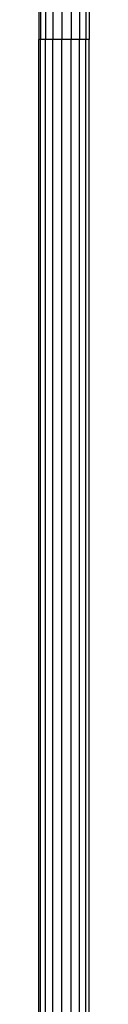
# Model space of a CAD drawing. Extents: x 3 to 49, y 3 to 103.
# Tile 94 of 101: x 25.765 to 26.31, y 82.396 to 93.015. Entities that reach past the tile are written whole.
import ezdxf

# ---------------------------------------------------------------- set-up
doc = ezdxf.new("R2010")
doc.units = 0
doc.header["$LTSCALE"] = 2.54
doc.layers.get('0').update_dxf_attribs({"linetype": 'CONTINUOUS'})

# ---------------------------------------------------------------- blocks, each defined once
blk = doc.blocks.new('HOTEL-MOOD-11782-11790_STL')
at = {"color": 0}
for p, q in [((25.765, 97.376, 0.591), (25.765, 92.802, 0.587)), ((25.765, 97.376, 0.591), (25.765, 92.802, 0.587)), ((25.783, 97.378, 0.492), (25.783, 92.802, 0.488)), ((25.783, 97.378, 0.492), (25.783, 92.802, 0.488)), ((25.783, 97.375, 0.691), (25.783, 92.803, 0.687)), ((25.783, 97.375, 0.691), (25.783, 92.803, 0.687)), ((25.837, 97.379, 0.406), (25.837, 92.801, 0.402)), ((25.837, 97.379, 0.406), (25.837, 92.801, 0.402)), ((25.917, 97.379, 0.345), (25.917, 92.801, 0.341)), ((25.917, 97.379, 0.345), (25.917, 92.801, 0.341)), ((26.014, 97.38, 0.318), (26.014, 92.801, 0.314)), ((26.014, 97.38, 0.318), (26.014, 92.801, 0.314)), ((26.115, 97.38, 0.327), (26.115, 92.801, 0.323)), ((26.115, 97.38, 0.327), (26.115, 92.801, 0.323)), ((26.206, 97.379, 0.372), (26.206, 92.801, 0.368)), ((26.206, 97.379, 0.372), (26.206, 92.801, 0.368)), ((26.274, 97.378, 0.447), (26.274, 92.801, 0.443)), ((26.274, 97.378, 0.447), (26.274, 92.801, 0.443)), ((26.274, 97.375, 0.736), (26.274, 92.803, 0.732)), ((26.274, 97.375, 0.736), (26.274, 92.803, 0.732)), ((26.31, 97.377, 0.541), (26.31, 92.802, 0.537)), ((26.31, 97.377, 0.541), (26.31, 92.802, 0.537)), ((26.31, 97.376, 0.642), (26.31, 92.803, 0.638)), ((26.31, 97.376, 0.642), (26.31, 92.803, 0.638)), ((25.837, 97.374, 0.777), (25.837, 92.803, 0.773)), ((25.837, 97.374, 0.777), (25.837, 92.803, 0.773)), ((25.917, 97.373, 0.838), (25.917, 92.804, 0.834)), ((25.917, 97.373, 0.838), (25.917, 92.804, 0.834)), ((26.014, 97.373, 0.865), (26.014, 92.804, 0.861)), ((26.014, 97.373, 0.865), (26.014, 92.804, 0.861)), ((26.115, 97.373, 0.856), (26.115, 92.804, 0.852)), ((26.115, 97.373, 0.856), (26.115, 92.804, 0.852)), ((26.206, 97.374, 0.811), (26.206, 92.804, 0.807)), ((26.206, 97.374, 0.811), (26.206, 92.804, 0.807)), ((25.765, 92.802, 0.587), (25.783, 92.803, 0.687)), ((25.765, 92.802, 0.587), (25.783, 92.803, 0.687)), ((25.783, 92.802, 0.488), (25.765, 92.802, 0.587)), ((25.765, 81.892, 0.679), (25.765, 92.802, 0.587)), ((25.765, 81.892, 0.679), (25.765, 92.802, 0.587)), ((25.783, 92.802, 0.488), (25.765, 92.802, 0.587)), ((25.783, 92.803, 0.687), (25.837, 92.803, 0.773)), ((25.783, 81.893, 0.778), (25.783, 92.803, 0.687)), ((25.783, 92.803, 0.687), (25.837, 92.803, 0.773)), ((25.783, 81.893, 0.778), (25.783, 92.803, 0.687)), ((25.837, 92.801, 0.402), (25.783, 92.802, 0.488)), ((25.783, 81.892, 0.579), (25.783, 92.802, 0.488)), ((25.837, 92.801, 0.402), (25.783, 92.802, 0.488)), ((25.783, 81.892, 0.579), (25.783, 92.802, 0.488)), ((25.837, 92.803, 0.773), (25.917, 92.804, 0.834)), ((25.837, 92.803, 0.773), (25.917, 92.804, 0.834)), ((25.837, 81.894, 0.864), (25.837, 92.803, 0.773)), ((25.837, 81.894, 0.864), (25.837, 92.803, 0.773)), ((25.917, 92.801, 0.341), (25.837, 92.801, 0.402)), ((25.837, 81.891, 0.494), (25.837, 92.801, 0.402)), ((25.917, 92.801, 0.341), (25.837, 92.801, 0.402)), ((25.837, 81.891, 0.494), (25.837, 92.801, 0.402)), ((25.917, 92.804, 0.834), (26.014, 92.804, 0.861)), ((25.917, 81.894, 0.925), (25.917, 92.804, 0.834)), ((25.917, 92.804, 0.834), (26.014, 92.804, 0.861)), ((25.917, 81.894, 0.925), (25.917, 92.804, 0.834)), ((26.014, 92.801, 0.314), (25.917, 92.801, 0.341)), ((25.917, 81.891, 0.433), (25.917, 92.801, 0.341)), ((26.014, 92.801, 0.314), (25.917, 92.801, 0.341)), ((25.917, 81.891, 0.433), (25.917, 92.801, 0.341)), ((26.014, 92.804, 0.861), (26.115, 92.804, 0.852)), ((26.014, 81.894, 0.953), (26.014, 92.804, 0.861)), ((26.014, 92.804, 0.861), (26.115, 92.804, 0.852)), ((26.014, 81.894, 0.953), (26.014, 92.804, 0.861)), ((26.115, 92.801, 0.323), (26.014, 92.801, 0.314)), ((26.014, 81.891, 0.405), (26.014, 92.801, 0.314)), ((26.115, 92.801, 0.323), (26.014, 92.801, 0.314)), ((26.014, 81.891, 0.405), (26.014, 92.801, 0.314)), ((26.115, 92.804, 0.852), (26.206, 92.804, 0.807)), ((26.115, 81.894, 0.943), (26.115, 92.804, 0.852)), ((26.115, 92.804, 0.852), (26.206, 92.804, 0.807)), ((26.115, 81.894, 0.943), (26.115, 92.804, 0.852)), ((26.206, 92.801, 0.368), (26.115, 92.801, 0.323)), ((26.115, 81.891, 0.414), (26.115, 92.801, 0.323)), ((26.206, 92.801, 0.368), (26.115, 92.801, 0.323)), ((26.115, 81.891, 0.414), (26.115, 92.801, 0.323)), ((26.206, 92.804, 0.807), (26.274, 92.803, 0.732)), ((26.206, 81.894, 0.898), (26.206, 92.804, 0.807)), ((26.206, 92.804, 0.807), (26.274, 92.803, 0.732)), ((26.206, 81.894, 0.898), (26.206, 92.804, 0.807)), ((26.274, 92.801, 0.443), (26.206, 92.801, 0.368)), ((26.206, 81.891, 0.459), (26.206, 92.801, 0.368)), ((26.274, 92.801, 0.443), (26.206, 92.801, 0.368)), ((26.206, 81.891, 0.459), (26.206, 92.801, 0.368)), ((26.274, 92.803, 0.732), (26.31, 92.803, 0.638)), ((26.274, 81.893, 0.824), (26.274, 92.803, 0.732)), ((26.274, 92.803, 0.732), (26.31, 92.803, 0.638)), ((26.274, 81.893, 0.824), (26.274, 92.803, 0.732)), ((26.31, 92.802, 0.537), (26.274, 92.801, 0.443)), ((26.31, 92.802, 0.537), (26.274, 92.801, 0.443)), ((26.274, 81.891, 0.534), (26.274, 92.801, 0.443)), ((26.274, 81.891, 0.534), (26.274, 92.801, 0.443)), ((26.31, 81.893, 0.729), (26.31, 92.803, 0.638)), ((26.31, 81.893, 0.729), (26.31, 92.803, 0.638)), ((26.31, 81.892, 0.628), (26.31, 92.802, 0.537)), ((26.31, 81.892, 0.628), (26.31, 92.802, 0.537))]:
    blk.add_line(p, q, dxfattribs=at)

msp = doc.modelspace()

# ---------------------------------------------------------------- block references
at = {"color": 0}
msp.add_blockref('HOTEL-MOOD-11782-11790_STL', (0, 0), dxfattribs=at)

doc.saveas('drawing.dxf')
